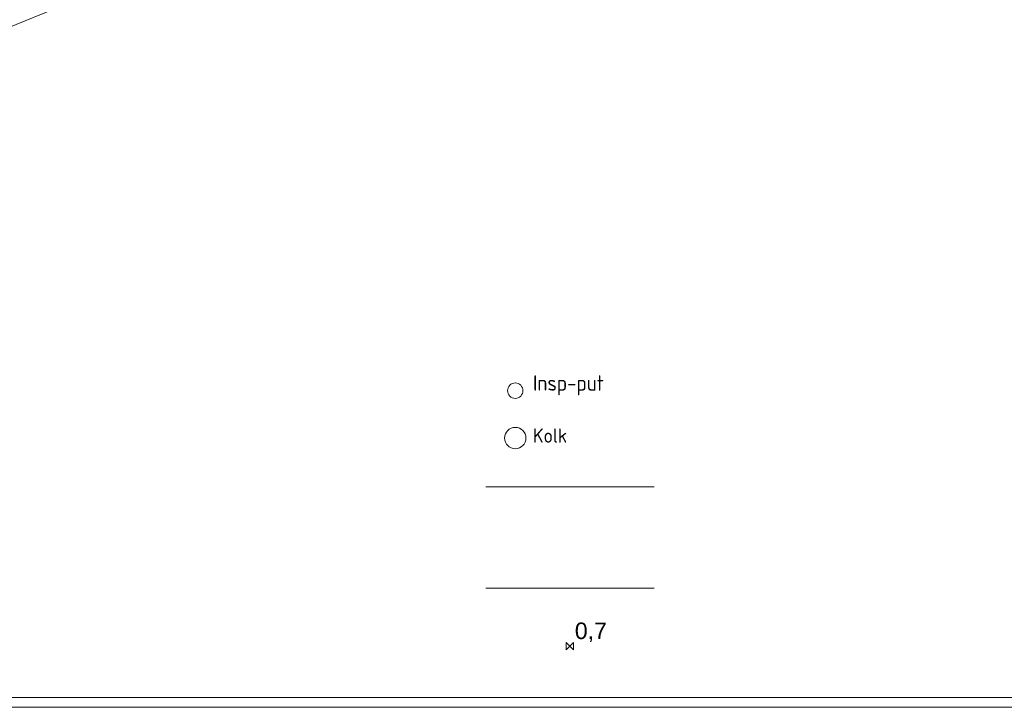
# Model space of a CAD drawing. Extents: x 140829 to 145054, y 448512 to 451778.
# Tile 41 of 152: x 142166 to 143576, y 448512 to 449496. Entities that reach past the tile are written whole.
import ezdxf

# ---------------------------------------------------------------- set-up
doc = ezdxf.new("R2010")
doc.units = 0
doc.header["$MEASUREMENT"] = 0
doc.layers.add('00-PPUT', color=7, linetype='Continuous', true_color=0x04e600)
for name, color, linetype, lineweight in [('000-NAAM', 7, 'Continuous', 0), ('Beheergrens', 1, 'Continuous', 40), ('Gemeente stelsel', 30, 'Continuous', 30), ('KOLK', 6, 'Continuous', 0)]:
    doc.layers.add(name, color=color, linetype=linetype, lineweight=lineweight)
doc.layers.add('PPALHM', color=10, linetype='Continuous')
doc.styles.add('ISO', font='ISO')
doc.styles.add('Riolering', font='arial.ttf', dxfattribs={"height": 0.8})

msp = doc.modelspace()

# ---------------------------------------------------------------- linework, layer by layer
at = {"color": 3, "lineweight": 0}
msp.add_line((145029.3, 450663.9), (140951.8, 448993.6), dxfattribs=at)
at = {"layer": '00-PPUT', "lineweight": 0}
msp.add_circle((142875.9, 448965), 11, dxfattribs=at)
at = {"layer": '000-NAAM', "lineweight": 0}
for points in [[(140829.2, 451778.2), (145053.9, 451778.2), (145053.9, 448511.8), (140829.2, 448511.8)], [(140843.3, 451764.2), (145039.8, 451764.2), (145039.8, 448525.9), (140843.3, 448525.9)]]:
    msp.add_lwpolyline(points, close=True, dxfattribs=at)
at = {"layer": 'Beheergrens', "linetype": 'Continuous', "lineweight": 0}
msp.add_lwpolyline([(142833.8, 448827.3), (143074.6, 448827.3)], dxfattribs=at)
at = {"layer": 'Gemeente stelsel', "linetype": 'Continuous', "lineweight": 0}
msp.add_lwpolyline([(142833.8, 448682.5), (143074.6, 448682.5)], dxfattribs=at)
at = {"layer": 'KOLK', "lineweight": 0}
msp.add_circle((142875.9, 448897.2), 15.3, dxfattribs=at)
at = {"layer": 'PPALHM', "lineweight": 0}
for p, q in [((142949, 448604.5), (142959.4, 448594)), ((142949, 448594), (142949, 448604.5)), ((142959.4, 448604.5), (142949, 448594)), ((142959.4, 448594), (142959.4, 448604.5))]:
    msp.add_line(p, q, dxfattribs=at)

# ---------------------------------------------------------------- texts
at = {"layer": '00-PPUT', "linetype": 'Continuous', "lineweight": 0, "style": 'ISO'}
msp.add_text('Insp-put', height=22, dxfattribs=at).set_placement((142901.3, 448965))
at = {"layer": 'KOLK', "linetype": 'Continuous', "lineweight": 0, "style": 'ISO'}
msp.add_text('Kolk', height=20.45, dxfattribs=at).set_placement((142901.3, 448890.5))
at = {"layer": 'PPALHM', "linetype": 'Continuous', "lineweight": 0, "style": 'Riolering'}
msp.add_text('0,7', height=23.62, dxfattribs=at).set_placement((142961.2, 448609.5))

doc.saveas('drawing.dxf')
